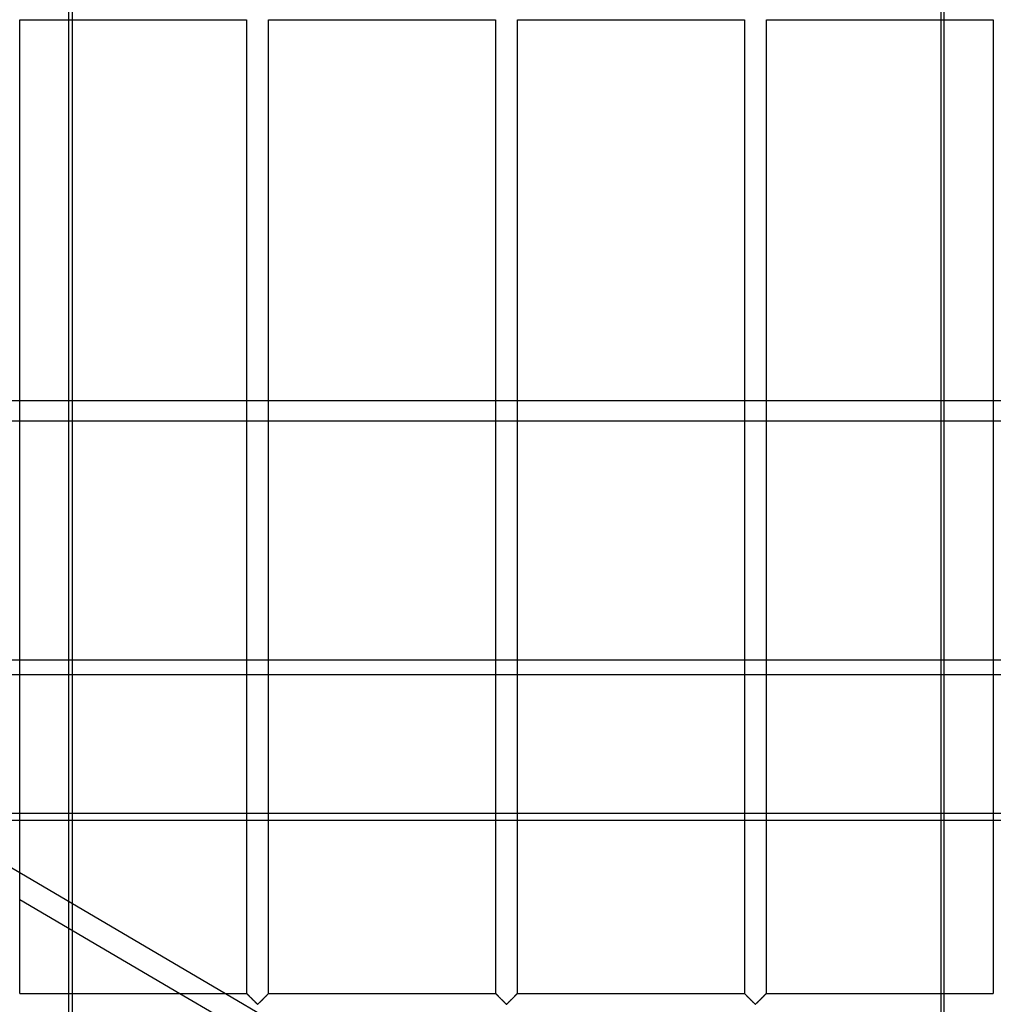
# Model space of a CAD drawing. Header units: millimetres. Extents: x -690 to 690, y -690 to 690.
# Tile 52 of 62: x -111 to 111, y 340 to 564. Entities that reach past the tile are written whole.
import ezdxf

# ---------------------------------------------------------------- set-up
doc = ezdxf.new("R2010")
doc.units = ezdxf.units.MM
doc.layers.add('MAIN-1', color=7, linetype='Continuous')
doc.layers.add('MAIN-2', color=7, linetype='Continuous')

msp = doc.modelspace()

# ---------------------------------------------------------------- linework, layer by layer
at = {"layer": 'MAIN-1'}
for p, q in [((-110.83, 342.5), (-110.83, 564.17)), ((-110.83, 564.17), (-59.17, 564.17)), ((-99.65, 363.44), (-99.65, 564.17)), ((-98.87, 564.17), (-98.87, 362.98)), ((-59.17, 564.17), (-59.17, 342.5)), ((-54.17, 342.5), (-54.17, 564.17)), ((-54.17, 564.17), (-2.5, 564.17)), ((-2.5, 564.17), (-2.5, 342.5)), ((2.5, 342.5), (2.5, 564.17)), ((2.5, 564.17), (54.17, 564.17)), ((54.17, 564.17), (54.17, 342.5)), ((59.17, 342.5), (59.17, 564.17)), ((59.17, 564.17), (110.83, 564.17)), ((99.65, 342.5), (99.65, 564.17)), ((110.83, 564.17), (110.83, 342.5)), ((-110.83, 477.49), (-99.65, 477.49)), ((99.65, 477.49), (110.83, 477.49)), ((-99.65, 472.74), (-110.83, 472.74)), ((110.83, 472.74), (99.65, 472.74)), ((-110.83, 415.13), (-99.65, 415.13)), ((99.65, 415.13), (110.83, 415.13)), ((-99.65, 383.47), (-110.83, 383.47)), ((110.83, 383.47), (99.65, 383.47)), ((-110.83, 381.93), (-99.65, 381.93)), ((99.65, 381.93), (110.83, 381.93)), ((-110.83, 370.01), (-63.97, 342.5)), ((-110.83, 363.92), (-74.34, 342.5)), ((-99.65, 342.5), (-99.65, 357.36)), ((-98.87, 356.9), (-98.87, 342.5)), ((-110.83, 342.5), (-59.17, 342.5)), ((-59.16, 342.5), (-59.17, 342.5)), ((-59.16, 342.49), (-59.16, 342.5)), ((-59.15, 342.48), (-59.16, 342.49)), ((-59.13, 342.46), (-59.15, 342.48)), ((-59.11, 342.44), (-59.13, 342.46)), ((-59.08, 342.42), (-59.11, 342.44)), ((-59.06, 342.39), (-59.08, 342.42)), ((-59.02, 342.36), (-59.06, 342.39)), ((-58.99, 342.32), (-59.02, 342.36)), ((-58.95, 342.28), (-58.99, 342.32)), ((-58.9, 342.24), (-58.95, 342.28)), ((-58.86, 342.19), (-58.9, 342.24)), ((-58.81, 342.14), (-58.86, 342.19)), ((-58.75, 342.09), (-58.81, 342.14)), ((-58.7, 342.03), (-58.75, 342.09)), ((-58.64, 341.98), (-58.7, 342.03)), ((-58.58, 341.92), (-58.64, 341.98)), ((-58.52, 341.86), (-58.58, 341.92)), ((-58.46, 341.8), (-58.52, 341.86)), ((-58.4, 341.74), (-58.46, 341.8)), ((-58.34, 341.67), (-58.4, 341.74)), ((-58.27, 341.61), (-58.34, 341.67)), ((-58.21, 341.54), (-58.27, 341.61)), ((-58.14, 341.48), (-58.21, 341.54)), ((-58.07, 341.41), (-58.14, 341.48)), ((-58.01, 341.34), (-58.07, 341.41)), ((-57.94, 341.27), (-58.01, 341.34)), ((-57.87, 341.2), (-57.94, 341.27)), ((-57.8, 341.13), (-57.87, 341.2)), ((-57.73, 341.07), (-57.8, 341.13)), ((-57.66, 341), (-57.73, 341.07)), ((-57.59, 340.93), (-57.66, 341)), ((-57.53, 340.86), (-57.59, 340.93)), ((-57.46, 340.79), (-57.53, 340.86)), ((-57.39, 340.73), (-57.46, 340.79)), ((-57.33, 340.66), (-57.39, 340.73)), ((-55.93, 340.74), (-56.04, 340.63)), ((-55.81, 340.86), (-55.93, 340.74)), ((-55.7, 340.97), (-55.81, 340.86)), ((-55.58, 341.09), (-55.7, 340.97)), ((-55.46, 341.21), (-55.58, 341.09)), ((-55.34, 341.33), (-55.46, 341.21)), ((-55.22, 341.45), (-55.34, 341.33)), ((-55.1, 341.57), (-55.22, 341.45)), ((-54.99, 341.68), (-55.1, 341.57)), ((-54.88, 341.79), (-54.99, 341.68)), ((-54.77, 341.89), (-54.88, 341.79)), ((-54.67, 342), (-54.77, 341.89)), ((-54.58, 342.09), (-54.67, 342)), ((-54.49, 342.18), (-54.58, 342.09)), ((-54.41, 342.26), (-54.49, 342.18)), ((-54.34, 342.33), (-54.41, 342.26)), ((-54.28, 342.39), (-54.34, 342.33)), ((-54.23, 342.44), (-54.28, 342.39)), ((-54.2, 342.47), (-54.23, 342.44)), ((-54.17, 342.49), (-54.2, 342.47)), ((-54.17, 342.5), (-54.17, 342.49)), ((-54.17, 342.5), (-2.5, 342.5)), ((-2.49, 342.49), (-2.5, 342.5)), ((-2.5, 342.5), (-2.5, 342.5)), ((-2.48, 342.48), (-2.49, 342.49)), ((-2.46, 342.46), (-2.48, 342.48)), ((-2.44, 342.44), (-2.46, 342.46)), ((-2.42, 342.42), (-2.44, 342.44)), ((-2.39, 342.39), (-2.42, 342.42)), ((-2.36, 342.36), (-2.39, 342.39)), ((-2.32, 342.32), (-2.36, 342.36)), ((-2.28, 342.28), (-2.32, 342.32)), ((-2.24, 342.24), (-2.28, 342.28)), ((-2.19, 342.19), (-2.24, 342.24)), ((-2.14, 342.14), (-2.19, 342.19)), ((-2.09, 342.09), (-2.14, 342.14)), ((-2.03, 342.03), (-2.09, 342.09)), ((-1.97, 341.98), (-2.03, 342.03)), ((-1.92, 341.92), (-1.97, 341.98)), ((-1.86, 341.86), (-1.92, 341.92)), ((-1.8, 341.8), (-1.86, 341.86)), ((-1.73, 341.74), (-1.8, 341.8)), ((-1.67, 341.67), (-1.73, 341.74)), ((-1.61, 341.61), (-1.67, 341.67)), ((-1.54, 341.54), (-1.61, 341.61)), ((-1.47, 341.48), (-1.54, 341.54)), ((-1.41, 341.41), (-1.47, 341.48)), ((-1.34, 341.34), (-1.41, 341.41)), ((-1.27, 341.27), (-1.34, 341.34)), ((-1.2, 341.2), (-1.27, 341.27)), ((-1.13, 341.13), (-1.2, 341.2)), ((-1.06, 341.07), (-1.13, 341.13)), ((-0.99, 341), (-1.06, 341.07)), ((-0.93, 340.93), (-0.99, 341)), ((-0.86, 340.86), (-0.93, 340.93)), ((-0.79, 340.79), (-0.86, 340.86)), ((-0.73, 340.73), (-0.79, 340.79)), ((-0.66, 340.66), (-0.73, 340.73)), ((0.74, 340.74), (0.62, 340.63)), ((0.85, 340.86), (0.74, 340.74)), ((0.97, 340.97), (0.85, 340.86)), ((1.09, 341.09), (0.97, 340.97)), ((1.21, 341.21), (1.09, 341.09)), ((1.33, 341.33), (1.21, 341.21)), ((1.45, 341.45), (1.33, 341.33)), ((1.57, 341.57), (1.45, 341.45)), ((1.68, 341.68), (1.57, 341.57)), ((1.79, 341.79), (1.68, 341.68)), ((1.89, 341.89), (1.79, 341.79)), ((1.99, 342), (1.89, 341.89)), ((2.09, 342.09), (1.99, 342)), ((2.18, 342.18), (2.09, 342.09)), ((2.26, 342.26), (2.18, 342.18)), ((2.33, 342.33), (2.26, 342.26)), ((2.39, 342.39), (2.33, 342.33)), ((2.44, 342.44), (2.39, 342.39)), ((2.47, 342.47), (2.44, 342.44)), ((2.49, 342.49), (2.47, 342.47)), ((2.5, 342.5), (2.49, 342.49)), ((2.5, 342.5), (54.17, 342.5)), ((54.18, 342.49), (54.17, 342.5)), ((54.17, 342.5), (54.17, 342.5)), ((54.19, 342.48), (54.18, 342.49)), ((54.2, 342.46), (54.19, 342.48)), ((54.22, 342.44), (54.2, 342.46)), ((54.25, 342.42), (54.22, 342.44)), ((54.28, 342.39), (54.25, 342.42)), ((54.31, 342.36), (54.28, 342.39)), ((54.35, 342.32), (54.31, 342.36)), ((54.39, 342.28), (54.35, 342.32)), ((54.43, 342.24), (54.39, 342.28)), ((54.48, 342.19), (54.43, 342.24)), ((54.53, 342.14), (54.48, 342.19)), ((54.58, 342.09), (54.53, 342.14)), ((54.64, 342.03), (54.58, 342.09)), ((54.69, 341.98), (54.64, 342.03)), ((54.75, 341.92), (54.69, 341.98)), ((54.81, 341.86), (54.75, 341.92)), ((54.87, 341.8), (54.81, 341.86)), ((54.93, 341.74), (54.87, 341.8)), ((55, 341.67), (54.93, 341.74)), ((55.06, 341.61), (55, 341.67)), ((55.13, 341.54), (55.06, 341.61)), ((55.19, 341.48), (55.13, 341.54)), ((55.26, 341.41), (55.19, 341.48)), ((55.33, 341.34), (55.26, 341.41)), ((55.4, 341.27), (55.33, 341.34)), ((55.47, 341.2), (55.4, 341.27)), ((55.53, 341.13), (55.47, 341.2)), ((55.6, 341.07), (55.53, 341.13)), ((55.67, 341), (55.6, 341.07)), ((55.74, 340.93), (55.67, 341)), ((55.81, 340.86), (55.74, 340.93)), ((55.88, 340.79), (55.81, 340.86)), ((55.94, 340.73), (55.88, 340.79)), ((56.01, 340.66), (55.94, 340.73)), ((57.4, 340.74), (57.29, 340.63)), ((57.52, 340.86), (57.4, 340.74)), ((57.64, 340.97), (57.52, 340.86)), ((57.76, 341.09), (57.64, 340.97)), ((57.88, 341.21), (57.76, 341.09)), ((58, 341.33), (57.88, 341.21)), ((58.12, 341.45), (58, 341.33)), ((58.23, 341.57), (58.12, 341.45)), ((58.34, 341.68), (58.23, 341.57)), ((58.45, 341.79), (58.34, 341.68)), ((58.56, 341.89), (58.45, 341.79)), ((58.66, 342), (58.56, 341.89)), ((58.76, 342.09), (58.66, 342)), ((58.85, 342.18), (58.76, 342.09)), ((58.93, 342.26), (58.85, 342.18)), ((59, 342.33), (58.93, 342.26)), ((59.06, 342.39), (59, 342.33)), ((59.1, 342.44), (59.06, 342.39)), ((59.14, 342.47), (59.1, 342.44)), ((59.16, 342.49), (59.14, 342.47)), ((59.17, 342.5), (59.16, 342.49)), ((59.17, 342.5), (110.83, 342.5)), ((-57.26, 340.6), (-57.33, 340.66)), ((-57.2, 340.53), (-57.26, 340.6)), ((-57.13, 340.47), (-57.2, 340.53)), ((-57.07, 340.41), (-57.13, 340.47)), ((-57.01, 340.36), (-57.07, 340.41)), ((-56.96, 340.3), (-57.01, 340.36)), ((-56.9, 340.25), (-56.96, 340.3)), ((-56.85, 340.19), (-56.9, 340.25)), ((-56.79, 340.15), (-56.85, 340.19)), ((-56.74, 340.1), (-56.79, 340.15)), ((-56.67, 340.07), (-56.74, 340.1)), ((-56.55, 340.13), (-56.67, 340.07)), ((-56.46, 340.22), (-56.55, 340.13)), ((-56.36, 340.31), (-56.46, 340.22)), ((-56.26, 340.41), (-56.36, 340.31)), ((-56.16, 340.52), (-56.26, 340.41)), ((-56.04, 340.63), (-56.16, 340.52)), ((-0.59, 340.6), (-0.66, 340.66)), ((-0.53, 340.53), (-0.59, 340.6)), ((-0.47, 340.47), (-0.53, 340.53)), ((-0.41, 340.41), (-0.47, 340.47)), ((-0.35, 340.36), (-0.41, 340.41)), ((-0.29, 340.3), (-0.35, 340.36)), ((-0.23, 340.25), (-0.29, 340.3)), ((-0.18, 340.19), (-0.23, 340.25)), ((-0.13, 340.15), (-0.18, 340.19)), ((-0.07, 340.1), (-0.13, 340.15)), ((0, 340.07), (-0.07, 340.1)), ((0.11, 340.13), (0, 340.07)), ((0.21, 340.22), (0.11, 340.13)), ((0.3, 340.31), (0.21, 340.22)), ((0.4, 340.41), (0.3, 340.31)), ((0.51, 340.52), (0.4, 340.41)), ((0.62, 340.63), (0.51, 340.52)), ((56.07, 340.6), (56.01, 340.66)), ((56.14, 340.53), (56.07, 340.6)), ((56.2, 340.47), (56.14, 340.53)), ((56.26, 340.41), (56.2, 340.47)), ((56.32, 340.36), (56.26, 340.41)), ((56.38, 340.3), (56.32, 340.36)), ((56.43, 340.25), (56.38, 340.3)), ((56.49, 340.19), (56.43, 340.25)), ((56.54, 340.15), (56.49, 340.19)), ((56.59, 340.1), (56.54, 340.15)), ((56.67, 340.07), (56.59, 340.1)), ((56.78, 340.13), (56.67, 340.07)), ((56.87, 340.22), (56.78, 340.13)), ((56.97, 340.31), (56.87, 340.22)), ((57.07, 340.41), (56.97, 340.31)), ((57.18, 340.52), (57.07, 340.41)), ((57.29, 340.63), (57.18, 340.52))]:
    msp.add_line(p, q, dxfattribs=at)
at = {"layer": 'MAIN-2'}
for p, q in [((98.87, 657.36), (98.87, 134.01)), ((-99.65, 564.17), (-99.65, 569.17)), ((-98.87, 569.17), (-98.87, 564.17)), ((99.65, 564.17), (99.65, 569.17)), ((-115.83, 477.49), (-110.83, 477.49)), ((-99.65, 477.49), (99.65, 477.49)), ((110.83, 477.49), (115.83, 477.49)), ((-110.83, 472.74), (-115.83, 472.74)), ((99.65, 472.74), (-99.65, 472.74)), ((115.83, 472.74), (110.83, 472.74)), ((667.5, 418.34), (-667.5, 418.34)), ((-115.83, 415.13), (-110.83, 415.13)), ((-99.65, 415.13), (99.65, 415.13)), ((110.83, 415.13), (115.83, 415.13)), ((-110.83, 383.47), (-115.83, 383.47)), ((99.65, 383.47), (-99.65, 383.47)), ((115.83, 383.47), (110.83, 383.47)), ((-115.83, 381.93), (-110.83, 381.93)), ((-99.65, 381.93), (99.65, 381.93)), ((110.83, 381.93), (115.83, 381.93)), ((-115.83, 372.94), (-110.83, 370.01)), ((-99.65, 357.36), (-99.65, 363.44)), ((-98.87, 362.98), (-98.87, 356.9)), ((-99.65, 337.5), (-99.65, 342.5)), ((-98.87, 342.5), (-98.87, 337.5)), ((-74.34, 342.5), (-65.82, 337.5)), ((-63.97, 342.5), (-54.17, 336.75)), ((-59.17, 342.5), (-59.16, 342.5)), ((-59.16, 342.5), (-59.15, 342.48)), ((-59.15, 342.48), (-59.13, 342.46)), ((-59.13, 342.46), (-59.09, 342.43)), ((-59.09, 342.43), (-59.06, 342.39)), ((-59.06, 342.39), (-59.01, 342.34)), ((-59.01, 342.34), (-58.95, 342.29)), ((-58.95, 342.29), (-58.89, 342.23)), ((-58.89, 342.23), (-58.82, 342.16)), ((-58.82, 342.16), (-58.75, 342.09)), ((-58.75, 342.09), (-58.67, 342.01)), ((-58.67, 342.01), (-58.59, 341.93)), ((-58.59, 341.93), (-58.51, 341.84)), ((-58.51, 341.84), (-58.42, 341.76)), ((-58.42, 341.76), (-58.33, 341.67)), ((-58.33, 341.67), (-58.24, 341.58)), ((-58.24, 341.58), (-58.15, 341.49)), ((-58.15, 341.49), (-58.06, 341.39)), ((-58.06, 341.39), (-57.96, 341.3)), ((-57.96, 341.3), (-57.86, 341.2)), ((-57.86, 341.2), (-57.77, 341.1)), ((-57.77, 341.1), (-57.67, 341.01)), ((-57.67, 341.01), (-57.57, 340.91)), ((-57.57, 340.91), (-57.48, 340.82)), ((-57.48, 340.82), (-57.39, 340.72)), ((-57.39, 340.72), (-57.29, 340.63)), ((-56.04, 340.63), (-55.95, 340.72)), ((-55.95, 340.72), (-55.85, 340.82)), ((-55.85, 340.82), (-55.76, 340.91)), ((-55.76, 340.91), (-55.66, 341.01)), ((-55.66, 341.01), (-55.57, 341.1)), ((-55.57, 341.1), (-55.47, 341.2)), ((-55.47, 341.2), (-55.37, 341.3)), ((-55.37, 341.3), (-55.28, 341.39)), ((-55.28, 341.39), (-55.18, 341.49)), ((-55.18, 341.49), (-55.09, 341.58)), ((-55.09, 341.58), (-55, 341.67)), ((-55, 341.67), (-54.91, 341.76)), ((-54.91, 341.76), (-54.82, 341.84)), ((-54.82, 341.84), (-54.74, 341.93)), ((-54.74, 341.93), (-54.66, 342.01)), ((-54.66, 342.01), (-54.58, 342.09)), ((-54.58, 342.09), (-54.51, 342.16)), ((-54.51, 342.16), (-54.44, 342.23)), ((-54.44, 342.23), (-54.38, 342.29)), ((-54.38, 342.29), (-54.33, 342.34)), ((-54.33, 342.34), (-54.28, 342.39)), ((-54.28, 342.39), (-54.24, 342.43)), ((-54.24, 342.43), (-54.21, 342.46)), ((-54.21, 342.46), (-54.19, 342.48)), ((-54.19, 342.48), (-54.17, 342.5)), ((-54.17, 342.5), (-54.17, 342.5)), ((-2.5, 342.5), (-2.49, 342.5)), ((-2.49, 342.5), (-2.48, 342.48)), ((-2.48, 342.48), (-2.46, 342.46)), ((-2.46, 342.46), (-2.43, 342.43)), ((-2.43, 342.43), (-2.39, 342.39)), ((-2.39, 342.39), (-2.34, 342.34)), ((-2.34, 342.34), (-2.29, 342.29)), ((-2.29, 342.29), (-2.23, 342.23)), ((-2.23, 342.23), (-2.16, 342.16)), ((-2.16, 342.16), (-2.08, 342.09)), ((-2.08, 342.09), (-2.01, 342.01)), ((-2.01, 342.01), (-1.93, 341.93)), ((-1.93, 341.93), (-1.84, 341.84)), ((-1.84, 341.84), (-1.76, 341.76)), ((-1.76, 341.76), (-1.67, 341.67)), ((-1.67, 341.67), (-1.58, 341.58)), ((-1.58, 341.58), (-1.48, 341.49)), ((-1.48, 341.49), (-1.39, 341.39)), ((-1.39, 341.39), (-1.29, 341.3)), ((-1.29, 341.3), (-1.2, 341.2)), ((-1.2, 341.2), (-1.1, 341.1)), ((-1.1, 341.1), (-1, 341.01)), ((-1, 341.01), (-0.91, 340.91)), ((-0.91, 340.91), (-0.81, 340.82)), ((-0.81, 340.82), (-0.72, 340.72)), ((-0.72, 340.72), (-0.63, 340.63)), ((0.63, 340.63), (0.72, 340.72)), ((0.72, 340.72), (0.81, 340.82)), ((0.81, 340.82), (0.91, 340.91)), ((0.91, 340.91), (1, 341.01)), ((1, 341.01), (1.1, 341.1)), ((1.1, 341.1), (1.2, 341.2)), ((1.2, 341.2), (1.29, 341.3)), ((1.29, 341.3), (1.39, 341.39)), ((1.39, 341.39), (1.48, 341.49)), ((1.48, 341.49), (1.58, 341.58)), ((1.58, 341.58), (1.67, 341.67)), ((1.67, 341.67), (1.76, 341.76)), ((1.76, 341.76), (1.84, 341.84)), ((1.84, 341.84), (1.93, 341.93)), ((1.93, 341.93), (2.01, 342.01)), ((2.01, 342.01), (2.08, 342.09)), ((2.08, 342.09), (2.16, 342.16)), ((2.16, 342.16), (2.23, 342.23)), ((2.23, 342.23), (2.29, 342.29)), ((2.29, 342.29), (2.34, 342.34)), ((2.34, 342.34), (2.39, 342.39)), ((2.39, 342.39), (2.43, 342.43)), ((2.43, 342.43), (2.46, 342.46)), ((2.46, 342.46), (2.48, 342.48)), ((2.48, 342.48), (2.49, 342.5)), ((2.49, 342.5), (2.5, 342.5)), ((54.17, 342.5), (54.17, 342.5)), ((54.17, 342.5), (54.19, 342.48)), ((54.19, 342.48), (54.21, 342.46)), ((54.21, 342.46), (54.24, 342.43)), ((54.24, 342.43), (54.28, 342.39)), ((54.28, 342.39), (54.33, 342.34)), ((54.33, 342.34), (54.38, 342.29)), ((54.38, 342.29), (54.44, 342.23)), ((54.44, 342.23), (54.51, 342.16)), ((54.51, 342.16), (54.58, 342.09)), ((54.58, 342.09), (54.66, 342.01)), ((54.66, 342.01), (54.74, 341.93)), ((54.74, 341.93), (54.82, 341.84)), ((54.82, 341.84), (54.91, 341.76)), ((54.91, 341.76), (55, 341.67)), ((55, 341.67), (55.09, 341.58)), ((55.09, 341.58), (55.18, 341.49)), ((55.18, 341.49), (55.28, 341.39)), ((55.28, 341.39), (55.37, 341.3)), ((55.37, 341.3), (55.47, 341.2)), ((55.47, 341.2), (55.57, 341.1)), ((55.57, 341.1), (55.66, 341.01)), ((55.66, 341.01), (55.76, 340.91)), ((55.76, 340.91), (55.85, 340.82)), ((55.85, 340.82), (55.95, 340.72)), ((55.95, 340.72), (56.04, 340.63)), ((57.29, 340.63), (57.39, 340.72)), ((57.39, 340.72), (57.48, 340.82)), ((57.48, 340.82), (57.57, 340.91)), ((57.57, 340.91), (57.67, 341.01)), ((57.67, 341.01), (57.77, 341.1)), ((57.77, 341.1), (57.86, 341.2)), ((57.86, 341.2), (57.96, 341.3)), ((57.96, 341.3), (58.06, 341.39)), ((58.06, 341.39), (58.15, 341.49)), ((58.15, 341.49), (58.24, 341.58)), ((58.24, 341.58), (58.33, 341.67)), ((58.33, 341.67), (58.42, 341.76)), ((58.42, 341.76), (58.51, 341.84)), ((58.51, 341.84), (58.59, 341.93)), ((58.59, 341.93), (58.67, 342.01)), ((58.67, 342.01), (58.75, 342.09)), ((58.75, 342.09), (58.82, 342.16)), ((58.82, 342.16), (58.89, 342.23)), ((58.89, 342.23), (58.95, 342.29)), ((58.95, 342.29), (59.01, 342.34)), ((59.01, 342.34), (59.06, 342.39)), ((59.06, 342.39), (59.09, 342.43)), ((59.09, 342.43), (59.13, 342.46)), ((59.13, 342.46), (59.15, 342.48)), ((59.15, 342.48), (59.16, 342.5)), ((59.16, 342.5), (59.17, 342.5)), ((99.65, 337.5), (99.65, 342.5)), ((-57.29, 340.63), (-57.2, 340.54)), ((-57.2, 340.54), (-57.12, 340.46)), ((-57.12, 340.46), (-57.03, 340.37)), ((-57.03, 340.37), (-56.95, 340.29)), ((-56.95, 340.29), (-56.87, 340.22)), ((-56.87, 340.22), (-56.8, 340.15)), ((-56.8, 340.15), (-56.72, 340.09)), ((-56.72, 340.09), (-56.61, 340.09)), ((-56.61, 340.09), (-56.53, 340.15)), ((-56.53, 340.15), (-56.46, 340.22)), ((-56.46, 340.22), (-56.38, 340.29)), ((-56.38, 340.29), (-56.3, 340.37)), ((-56.3, 340.37), (-56.22, 340.46)), ((-56.22, 340.46), (-56.13, 340.54)), ((-56.13, 340.54), (-56.04, 340.63)), ((-0.63, 340.63), (-0.54, 340.54)), ((-0.54, 340.54), (-0.45, 340.46)), ((-0.45, 340.46), (-0.37, 340.37)), ((-0.37, 340.37), (-0.29, 340.29)), ((-0.29, 340.29), (-0.21, 340.22)), ((-0.21, 340.22), (-0.13, 340.15)), ((-0.13, 340.15), (-0.06, 340.09)), ((-0.06, 340.09), (0.06, 340.09)), ((0.06, 340.09), (0.13, 340.15)), ((0.13, 340.15), (0.21, 340.22)), ((0.21, 340.22), (0.29, 340.29)), ((0.29, 340.29), (0.37, 340.37)), ((0.37, 340.37), (0.45, 340.46)), ((0.45, 340.46), (0.54, 340.54)), ((0.54, 340.54), (0.63, 340.63)), ((56.04, 340.63), (56.13, 340.54)), ((56.13, 340.54), (56.22, 340.46)), ((56.22, 340.46), (56.3, 340.37)), ((56.3, 340.37), (56.38, 340.29)), ((56.38, 340.29), (56.46, 340.22)), ((56.46, 340.22), (56.53, 340.15)), ((56.53, 340.15), (56.61, 340.09)), ((56.61, 340.09), (56.72, 340.09)), ((56.72, 340.09), (56.8, 340.15)), ((56.8, 340.15), (56.87, 340.22)), ((56.87, 340.22), (56.95, 340.29)), ((56.95, 340.29), (57.03, 340.37)), ((57.03, 340.37), (57.12, 340.46)), ((57.12, 340.46), (57.2, 340.54)), ((57.2, 340.54), (57.29, 340.63))]:
    msp.add_line(p, q, dxfattribs=at)

doc.saveas('drawing.dxf')
